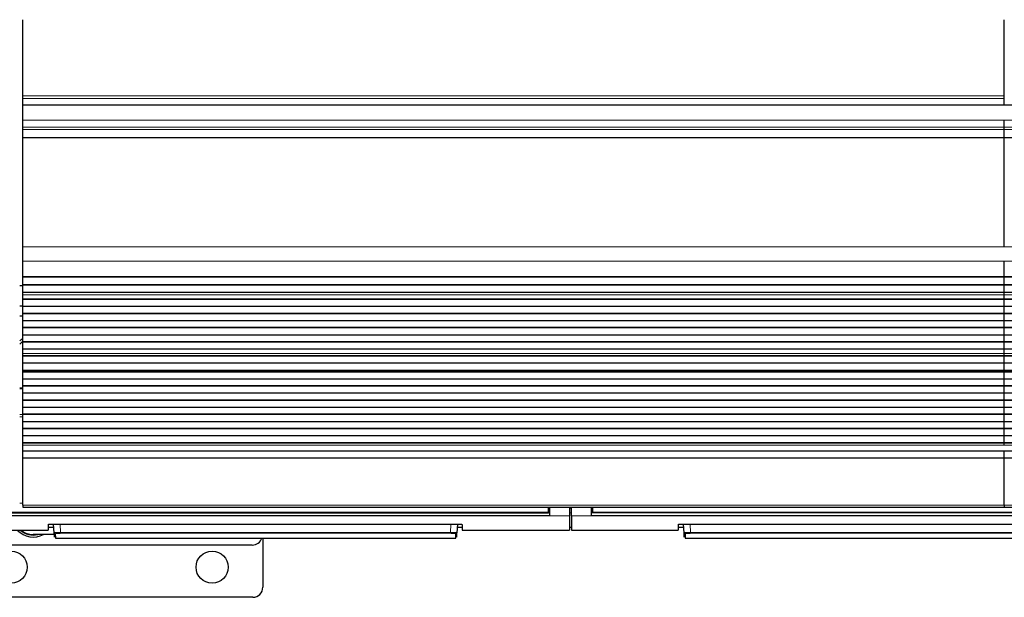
# Model space of a CAD drawing. Header units: inches. Extents: x 0 to 20790, y -12 to 14700.
# Tile 11 of 256: x 3098 to 4078, y 4214 to 4789. Entities that reach past the tile are written whole.
import ezdxf

# ---------------------------------------------------------------- set-up
doc = ezdxf.new("R2010")
doc.units = ezdxf.units.IN
doc.layers.add('1', color=7, linetype='Continuous', true_color=0xffffff)

msp = doc.modelspace()

# ---------------------------------------------------------------- linework, layer by layer
at = {"layer": '1', "color": 2, "linetype": 'Continuous', "lineweight": 25}
for p, q in [((3101.456, 4713.394), (3101.456, 4789.165)), ((4078.456, 4713.394), (4078.456, 4789.165)), ((3101.456, 4710.783), (3101.456, 4713.394)), ((3101.456, 4704.31), (3101.456, 4710.783)), ((3101.456, 4704.31), (3101.456, 4704.136)), ((4078.456, 4704.136), (3101.456, 4704.136)), ((3101.456, 4689.055), (3101.456, 4704.136)), ((4078.456, 4710.783), (4078.456, 4713.394)), ((4078.456, 4704.31), (4078.456, 4710.783)), ((4078.456, 4704.31), (4078.456, 4704.136)), ((5055.456, 4704.136), (4078.456, 4704.136)), ((3101.456, 4682.068), (3101.456, 4689.055)), ((4078.456, 4682.068), (4078.456, 4689.055)), ((4078.456, 4682.068), (4078.456, 4689.055)), ((3101.456, 4679.824), (3101.456, 4682.068)), ((3101.456, 4671.846), (3101.456, 4679.824)), ((4078.456, 4679.824), (4078.456, 4682.068)), ((4078.456, 4679.824), (4078.456, 4682.068)), ((4078.456, 4671.846), (4078.456, 4679.824)), ((4078.456, 4671.846), (4078.456, 4679.824)), ((3101.456, 4671.4), (3101.456, 4671.846)), ((3101.456, 4563.02), (3101.456, 4671.4)), ((4078.456, 4671.4), (4078.456, 4671.846)), ((4078.456, 4671.4), (4078.456, 4671.846)), ((4078.456, 4563.02), (4078.456, 4671.4)), ((4078.456, 4563.02), (4078.456, 4671.4)), ((3101.456, 4548.878), (3101.456, 4563.02)), ((3101.456, 4533.395), (3101.456, 4548.878)), ((4078.456, 4533.395), (4078.456, 4548.878)), ((4078.456, 4533.395), (4078.456, 4548.878)), ((3101.456, 4533.307), (3101.456, 4533.395)), ((3101.456, 4533.307), (4078.456, 4533.307)), ((3101.456, 4532.762), (3101.456, 4533.307)), ((3101.456, 4525.24), (3101.456, 4532.762)), ((4078.456, 4532.762), (3101.456, 4532.762)), ((4078.456, 4533.307), (4078.456, 4533.395)), ((4078.456, 4533.307), (4078.456, 4533.395)), ((4078.456, 4532.762), (4078.456, 4533.307)), ((4078.456, 4533.307), (5055.456, 4533.307)), ((4078.456, 4532.762), (4078.456, 4533.307)), ((4078.456, 4525.24), (4078.456, 4532.762)), ((5055.456, 4532.762), (4078.456, 4532.762)), ((4078.456, 4525.24), (4078.456, 4532.762)), ((3101.459, 4524.143), (3098.48, 4524.143)), ((3101.456, 4524.887), (3101.456, 4525.24)), ((4078.456, 4525.24), (3101.456, 4525.24)), ((3101.456, 4517.681), (3101.456, 4524.887)), ((4078.456, 4524.887), (3101.456, 4524.887)), ((4078.456, 4524.887), (4078.456, 4525.24)), ((5055.456, 4525.24), (4078.456, 4525.24)), ((4078.456, 4524.887), (4078.456, 4525.24)), ((4078.456, 4517.681), (4078.456, 4524.887)), ((5055.456, 4524.887), (4078.456, 4524.887)), ((4078.456, 4517.681), (4078.456, 4524.887)), ((3101.456, 4517.674), (3101.456, 4517.681)), ((4078.456, 4517.681), (3101.456, 4517.681)), ((3101.456, 4515.13), (3101.456, 4517.674)), ((4078.456, 4517.674), (3101.456, 4517.674)), ((3101.456, 4515.103), (3101.456, 4515.13)), ((3101.456, 4510.909), (3101.456, 4515.103)), ((3101.456, 4510.556), (3101.456, 4510.909)), ((4078.456, 4510.909), (3101.456, 4510.909)), ((3101.456, 4503.484), (3101.456, 4510.556)), ((4078.456, 4510.556), (3101.456, 4510.556)), ((5055.456, 4517.681), (4078.456, 4517.681)), ((4078.456, 4517.674), (4078.456, 4517.681)), ((4078.456, 4515.13), (4078.456, 4517.674)), ((5055.456, 4517.674), (4078.456, 4517.674)), ((4078.456, 4515.13), (4078.456, 4517.674)), ((4078.456, 4510.909), (4078.456, 4515.103)), ((4078.456, 4510.909), (4078.456, 4515.103)), ((5055.456, 4510.909), (4078.456, 4510.909)), ((4078.456, 4510.556), (4078.456, 4510.909)), ((4078.456, 4510.556), (4078.456, 4510.909)), ((4078.456, 4503.485), (4078.456, 4510.556)), ((5055.456, 4510.556), (4078.456, 4510.556)), ((4078.456, 4503.484), (4078.456, 4510.556)), ((3098.461, 4504.143), (3101.461, 4504.143)), ((3101.456, 4496.767), (3101.456, 4503.484)), ((4078.456, 4503.484), (3101.456, 4503.484)), ((5055.456, 4503.485), (4078.456, 4503.485)), ((4078.456, 4496.767), (4078.456, 4503.485)), ((4078.456, 4496.767), (4078.456, 4503.484)), ((3101.455, 4494.143), (3098.456, 4494.143)), ((3101.456, 4496.413), (3101.456, 4496.767)), ((4078.456, 4496.767), (3101.456, 4496.767)), ((4078.456, 4496.413), (3101.456, 4496.413)), ((3101.456, 4489.342), (3101.456, 4496.413)), ((3101.456, 4482.625), (3101.456, 4489.342)), ((4078.456, 4489.342), (3101.456, 4489.342)), ((4078.456, 4496.413), (4078.456, 4496.767)), ((5055.456, 4496.767), (4078.456, 4496.767)), ((4078.456, 4496.413), (4078.456, 4496.767)), ((4078.456, 4489.342), (4078.456, 4496.413)), ((5055.456, 4496.413), (4078.456, 4496.413)), ((4078.456, 4489.342), (4078.456, 4496.413)), ((4078.456, 4482.625), (4078.456, 4489.342)), ((5055.456, 4489.342), (4078.456, 4489.342)), ((4078.456, 4482.625), (4078.456, 4489.342)), ((3101.456, 4482.271), (3101.456, 4482.625)), ((4078.456, 4482.625), (3101.456, 4482.625)), ((3101.456, 4475.2), (3101.456, 4482.271)), ((4078.456, 4482.271), (3101.456, 4482.271)), ((4078.456, 4482.271), (4078.456, 4482.625)), ((5055.456, 4482.625), (4078.456, 4482.625)), ((4078.456, 4482.271), (4078.456, 4482.625)), ((4078.456, 4475.2), (4078.456, 4482.271)), ((5055.456, 4482.271), (4078.456, 4482.271)), ((4078.456, 4475.2), (4078.456, 4482.271)), ((3101.456, 4468.483), (3101.456, 4475.2)), ((4078.456, 4475.2), (3101.456, 4475.2)), ((4078.456, 4468.483), (4078.456, 4475.2)), ((5055.456, 4475.2), (4078.456, 4475.2)), ((4078.456, 4468.483), (4078.456, 4475.2)), ((3101.456, 4468.129), (3101.456, 4468.483)), ((4078.456, 4468.483), (3101.456, 4468.483)), ((3101.456, 4461.058), (3101.456, 4468.129)), ((4078.456, 4468.129), (3101.456, 4468.129)), ((3101.456, 4456.864), (3101.456, 4461.058)), ((4078.456, 4461.058), (3101.456, 4461.058)), ((4078.456, 4468.129), (4078.456, 4468.483)), ((5055.456, 4468.483), (4078.456, 4468.483)), ((4078.456, 4468.129), (4078.456, 4468.483)), ((4078.456, 4461.058), (4078.456, 4468.129)), ((5055.456, 4468.129), (4078.456, 4468.129)), ((4078.456, 4461.058), (4078.456, 4468.129)), ((4078.456, 4456.864), (4078.456, 4461.058)), ((5055.456, 4461.058), (4078.456, 4461.058)), ((4078.456, 4456.864), (4078.456, 4461.058)), ((3101.456, 4456.837), (3101.456, 4456.864)), ((3101.456, 4454.389), (3101.456, 4456.837)), ((3101.456, 4454.036), (3101.456, 4454.389)), ((4078.456, 4454.389), (3101.456, 4454.389)), ((3101.456, 4447.102), (3101.456, 4454.036)), ((4078.456, 4454.036), (3101.456, 4454.036)), ((4078.456, 4454.389), (4078.456, 4456.838)), ((4078.456, 4454.389), (4078.456, 4456.837)), ((4078.456, 4454.036), (4078.456, 4454.389)), ((5055.456, 4454.389), (4078.456, 4454.389)), ((4078.456, 4454.036), (4078.456, 4454.389)), ((4078.456, 4447.102), (4078.456, 4454.036)), ((5055.456, 4454.036), (4078.456, 4454.036)), ((4078.456, 4447.102), (4078.456, 4454.036)), ((3101.456, 4439.87), (3101.456, 4447.102)), ((4078.456, 4447.102), (3101.456, 4447.102)), ((3101.456, 4439.734), (3101.456, 4439.87)), ((4078.456, 4439.87), (3101.456, 4439.87)), ((3101.456, 4439.734), (4078.456, 4439.734)), ((3101.456, 4439.067), (3101.456, 4439.734)), ((5055.456, 4447.102), (4078.456, 4447.102)), ((4078.456, 4439.87), (4078.456, 4447.102)), ((4078.456, 4439.87), (4078.456, 4447.101)), ((5055.456, 4439.87), (4078.456, 4439.87)), ((4078.456, 4439.067), (4078.456, 4439.734)), ((4078.456, 4439.734), (5055.456, 4439.734)), ((4078.456, 4439.067), (4078.456, 4439.734)), ((3101.456, 4438.431), (3101.456, 4439.067)), ((4078.456, 4439.067), (3101.456, 4439.067)), ((3101.456, 4431.36), (3101.456, 4438.431)), ((4078.456, 4438.431), (3101.456, 4438.431)), ((3101.456, 4424.642), (3101.456, 4431.36)), ((4078.456, 4431.36), (3101.456, 4431.36)), ((4078.456, 4438.431), (4078.456, 4439.067)), ((5055.456, 4439.067), (4078.456, 4439.067)), ((4078.456, 4438.431), (4078.456, 4439.067)), ((4078.456, 4431.36), (4078.456, 4438.431)), ((5055.456, 4438.431), (4078.456, 4438.431)), ((4078.456, 4431.36), (4078.456, 4438.431)), ((4078.456, 4424.642), (4078.456, 4431.36)), ((5055.456, 4431.36), (4078.456, 4431.36)), ((4078.456, 4424.642), (4078.456, 4431.36)), ((3101.44, 4422.256), (3098.452, 4422.256)), ((3101.456, 4424.289), (3101.456, 4424.642)), ((4078.456, 4424.642), (3101.456, 4424.642)), ((3101.456, 4417.217), (3101.456, 4424.289)), ((4078.456, 4424.289), (3101.456, 4424.289)), ((4078.456, 4424.289), (4078.456, 4424.642)), ((5055.456, 4424.642), (4078.456, 4424.642)), ((4078.456, 4424.289), (4078.456, 4424.642)), ((4078.456, 4417.217), (4078.456, 4424.289)), ((5055.456, 4424.289), (4078.456, 4424.289)), ((4078.456, 4417.217), (4078.456, 4424.289)), ((3101.456, 4410.5), (3101.456, 4417.217)), ((4078.456, 4417.217), (3101.456, 4417.217)), ((3101.456, 4410.146), (3101.456, 4410.5)), ((4078.456, 4410.5), (3101.456, 4410.5)), ((3101.456, 4403.075), (3101.456, 4410.146)), ((4078.456, 4410.146), (3101.456, 4410.146)), ((4078.456, 4410.5), (4078.456, 4417.217)), ((5055.456, 4417.217), (4078.456, 4417.217)), ((4078.456, 4410.5), (4078.456, 4417.217)), ((4078.456, 4410.146), (4078.456, 4410.5)), ((5055.456, 4410.5), (4078.456, 4410.5)), ((4078.456, 4410.146), (4078.456, 4410.5)), ((4078.456, 4403.075), (4078.456, 4410.146)), ((5055.456, 4410.146), (4078.456, 4410.146)), ((4078.456, 4403.075), (4078.456, 4410.146)), ((3101.456, 4396.358), (3101.456, 4403.075)), ((4078.456, 4403.075), (3101.456, 4403.075)), ((4078.456, 4396.358), (4078.456, 4403.075)), ((5055.456, 4403.075), (4078.456, 4403.075)), ((4078.456, 4396.358), (4078.456, 4403.075)), ((3101.456, 4396.004), (3101.456, 4396.358)), ((4078.456, 4396.358), (3101.456, 4396.358)), ((3101.456, 4388.933), (3101.456, 4396.004)), ((4078.456, 4396.004), (3101.456, 4396.004)), ((4078.456, 4396.004), (4078.456, 4396.358)), ((5055.456, 4396.358), (4078.456, 4396.358)), ((4078.456, 4396.004), (4078.456, 4396.358)), ((4078.456, 4388.933), (4078.456, 4396.004)), ((5055.456, 4396.004), (4078.456, 4396.004)), ((4078.456, 4388.933), (4078.456, 4396.004)), ((3101.456, 4382.216), (3101.456, 4388.933)), ((4078.456, 4388.933), (3101.456, 4388.933)), ((3101.456, 4381.862), (3101.456, 4382.216)), ((4078.456, 4382.216), (3101.456, 4382.216)), ((3101.456, 4374.791), (3101.456, 4381.862)), ((4078.456, 4381.862), (3101.456, 4381.862)), ((4078.456, 4382.216), (4078.456, 4388.933)), ((5055.456, 4388.933), (4078.456, 4388.933)), ((4078.456, 4382.216), (4078.456, 4388.933)), ((4078.456, 4381.862), (4078.456, 4382.216)), ((5055.456, 4382.216), (4078.456, 4382.216)), ((4078.456, 4381.862), (4078.456, 4382.216)), ((4078.456, 4374.791), (4078.456, 4381.862)), ((5055.456, 4381.862), (4078.456, 4381.862)), ((4078.456, 4374.791), (4078.456, 4381.862)), ((3101.456, 4368.074), (3101.456, 4374.791)), ((4078.456, 4374.791), (3101.456, 4374.791)), ((4078.456, 4368.074), (4078.456, 4374.791)), ((5055.456, 4374.791), (4078.456, 4374.791)), ((4078.456, 4368.074), (4078.456, 4374.791)), ((3101.456, 4367.72), (3101.456, 4368.074)), ((4078.456, 4368.074), (3101.456, 4368.074)), ((3101.456, 4365.446), (3101.456, 4367.72)), ((4078.456, 4367.72), (3101.456, 4367.72)), ((3101.456, 4359.588), (3101.456, 4365.446)), ((5055.456, 4368.074), (4078.456, 4368.074)), ((4078.456, 4367.72), (4078.456, 4368.074)), ((4078.456, 4367.72), (4078.456, 4368.074)), ((4078.456, 4365.446), (4078.456, 4367.72)), ((5055.456, 4367.72), (4078.456, 4367.72)), ((4078.456, 4365.446), (4078.456, 4367.72)), ((4078.456, 4359.588), (3101.456, 4359.588)), ((3101.456, 4352.692), (3101.456, 4359.588)), ((3101.456, 4305.727), (3101.456, 4352.692)), ((4078.456, 4352.692), (3101.456, 4352.692)), ((4078.456, 4352.692), (4078.456, 4359.588)), ((5055.456, 4359.588), (4078.456, 4359.588)), ((4078.456, 4352.692), (4078.456, 4359.588)), ((4078.456, 4305.727), (4078.456, 4352.692)), ((5055.456, 4352.692), (4078.456, 4352.692)), ((4078.456, 4305.727), (4078.456, 4352.692)), ((3101.456, 4305.727), (3101.456, 4303.994)), ((3101.456, 4303.994), (4078.456, 4303.994)), ((3624.706, 4299.009), (3624.706, 4303.994)), ((3625.706, 4303.993), (3625.706, 4295.144)), ((3645.706, 4303.993), (3645.706, 4295.144)), ((3647.706, 4295.144), (3647.706, 4303.993)), ((3667.706, 4295.144), (3667.706, 4303.993)), ((3668.706, 4303.994), (3668.706, 4299.009)), ((4078.456, 4305.727), (4078.456, 4303.994)), ((4078.456, 4303.994), (5055.456, 4303.994)), ((3625.706, 4295.144), (3040.706, 4295.144)), ((3041.706, 4298.219), (3624.706, 4298.219)), ((3624.706, 4298.219), (3624.706, 4299.009)), ((3645.706, 4295.144), (3645.706, 4280.906)), ((3647.706, 4295.144), (3647.706, 4280.906)), ((4252.706, 4295.144), (3667.706, 4295.144)), ((3668.706, 4299.009), (3668.706, 4298.219)), ((4251.706, 4298.219), (3668.706, 4298.219)), ((3126.706, 4286.615), (3126.706, 4280.906)), ((3126.706, 4283.906), (3132.418, 4283.906)), ((3131.706, 4287.112), (3533.706, 4287.112)), ((3132.712, 4278.3), (3132.25, 4287.112)), ((3534.161, 4287.104), (3533.7, 4278.3)), ((3533.994, 4283.906), (3538.706, 4283.906)), ((3538.706, 4286.615), (3538.706, 4280.906)), ((3645.706, 4283.906), (3647.706, 4283.906)), ((3753.706, 4286.615), (3753.706, 4280.906)), ((3753.706, 4283.906), (3759.418, 4283.906)), ((3758.706, 4287.112), (4160.706, 4287.112)), ((3759.712, 4278.3), (3759.25, 4287.112)), ((3020.706, 4280.906), (3126.706, 4280.906)), ((3132.799, 4276.643), (3111.956, 4276.643)), ((3132.936, 4274.014), (3132.712, 4278.3)), ((3133.71, 4277.356), (3133.935, 4273.066)), ((3133.935, 4273.066), (3532.477, 4273.066)), ((3340.456, 4273.069), (3340.456, 4224.143)), ((3532.477, 4273.066), (3532.701, 4277.356)), ((3533.475, 4274.014), (3533.7, 4278.3)), ((3538.706, 4280.906), (3645.706, 4280.906)), ((3647.706, 4280.906), (3753.706, 4280.906)), ((3759.936, 4274.014), (3759.712, 4278.3)), ((3760.71, 4277.356), (3760.935, 4273.066)), ((3760.935, 4273.066), (4159.477, 4273.066)), ((3329.956, 4266.143), (3049.956, 4266.143)), ((3330.456, 4214.143), (3050.456, 4214.143))]:
    msp.add_line(p, q, dxfattribs=at)
at = {"layer": '1', "color": 110, "linetype": 'Continuous', "lineweight": 13}
for p, q in [((4078.456, 4713.394), (3101.456, 4713.394)), ((4078.456, 4710.783), (3101.456, 4710.783)), ((4078.456, 4704.31), (3101.456, 4704.31)), ((4078.456, 4689.055), (3101.456, 4689.055)), ((5055.456, 4689.055), (4078.456, 4689.055)), ((4078.456, 4682.068), (3101.456, 4682.068)), ((4078.456, 4679.824), (3101.456, 4679.824)), ((5055.456, 4682.068), (4078.456, 4682.068)), ((5055.456, 4679.824), (4078.456, 4679.824)), ((4078.456, 4671.846), (3101.456, 4671.846)), ((4078.456, 4671.4), (3101.456, 4671.4)), ((5055.456, 4671.846), (4078.456, 4671.846)), ((5055.456, 4671.4), (4078.456, 4671.4)), ((4078.456, 4563.02), (3101.456, 4563.02)), ((5055.456, 4563.02), (4078.456, 4563.02)), ((4078.456, 4548.878), (3101.456, 4548.878)), ((5055.456, 4548.878), (4078.456, 4548.878)), ((4078.456, 4533.395), (3101.456, 4533.395)), ((5055.456, 4533.395), (4078.456, 4533.395)), ((4078.456, 4515.13), (3101.456, 4515.13)), ((4078.456, 4515.103), (3101.456, 4515.103)), ((5055.456, 4515.13), (4078.456, 4515.13)), ((5055.456, 4515.103), (4078.456, 4515.103)), ((4078.456, 4456.864), (3101.456, 4456.864)), ((4078.456, 4456.837), (3101.456, 4456.837)), ((5055.456, 4456.864), (4078.456, 4456.864)), ((5055.456, 4456.838), (4078.456, 4456.838)), ((3101.44, 4421.602), (3098.452, 4421.602)), ((3101.44, 4396.128), (3098.452, 4396.128)), ((3101.44, 4393.783), (3098.452, 4393.783)), ((4078.456, 4365.446), (3101.456, 4365.446)), ((5055.456, 4365.446), (4078.456, 4365.446)), ((3101.463, 4307.976), (3098.457, 4307.976)), ((4078.456, 4305.727), (3101.456, 4305.727)), ((3625.706, 4303.019), (3624.7, 4303.019)), ((3647.706, 4303.019), (3645.706, 4303.019)), ((3668.711, 4303.019), (3667.706, 4303.019)), ((5055.456, 4305.727), (4078.456, 4305.727)), ((3645.706, 4295.144), (3625.706, 4295.144)), ((3667.706, 4295.144), (3647.706, 4295.144)), ((3138.741, 4287.112), (3139.178, 4278.78)), ((3527.234, 4278.78), (3527.671, 4287.112)), ((3765.741, 4287.112), (3766.178, 4278.78)), ((3139.178, 4278.78), (3139.178, 4277.837)), ((3139.178, 4278.78), (3527.234, 4278.78)), ((3527.234, 4277.837), (3139.178, 4277.837)), ((3527.234, 4278.78), (3527.234, 4277.837)), ((3766.178, 4278.78), (3766.178, 4277.837)), ((3766.178, 4278.78), (4154.234, 4278.78)), ((4154.234, 4277.837), (3766.178, 4277.837))]:
    msp.add_line(p, q, dxfattribs=at)
at = {"layer": '1', "color": 2, "linetype": 'Continuous', "lineweight": 25}
for centre in [(3089.956, 4244.143), (3289.956, 4244.143)]:
    msp.add_circle(centre, 16, dxfattribs=at)
for centre, radius, start, end in [((3111.956, 4452.143), 22, 118.501875, 127.850625), ((3111.956, 4452.143), 19.5, 122.58, 133.813125), ((3111.956, 4296.143), 22, 223.835625, 297.585), ((3111.956, 4296.143), 20, 229.623924, 282.836424), ((3111.956, 4296.143), 19.7, 230.658924, 278.167674), ((3111.956, 4296.143), 19.5, 231.384375, 270), ((3329.956, 4276.143), 10, 270, 342.081563), ((3330.456, 4224.143), 10, 270, 0)]:
    msp.add_arc(centre, radius, start, end, dxfattribs=at)
at = {"layer": '1', "color": 110, "linetype": 'Continuous', "lineweight": 13}
for centre, major_axis, start_param, end_param in [((3133.71, 4278.352), (0.999, 0.052), 3.1415927, 4.6602164), ((3532.701, 4278.352), (-0.999, 0.052), 1.6229689, 3.1415927), ((3760.71, 4278.352), (0.999, 0.052), 3.1415927, 4.6602164)]:
    msp.add_ellipse(centre, major_axis=major_axis, ratio=0.9964159, start_param=start_param, end_param=end_param, dxfattribs=at)
at = {"layer": '1', "color": 2, "linetype": 'Continuous', "lineweight": 25}
for points in [[(3625.706, 4298.109), (3040.706, 4298.109)], [(4252.706, 4298.109), (3667.706, 4298.109)]]:
    msp.add_open_spline(points, degree=1, dxfattribs=at)
at = {"layer": '1', "color": 110, "linetype": 'Continuous', "lineweight": 13}
for points, degree in [([(3624.706, 4299.009), (3041.706, 4299.009)], 1), ([(3647.706, 4298.108), (3647.039, 4298.108), (3646.372, 4298.108), (3645.706, 4298.108)], 3), ([(4251.706, 4299.009), (3668.706, 4299.009)], 1)]:
    msp.add_open_spline(points, degree=degree, dxfattribs=at)
at = {"layer": '1', "color": 2, "linetype": 'Continuous', "lineweight": 25}
for points, knots in [([(3126.706, 4286.615), (3126.706, 4286.631), (3126.714, 4286.647), (3126.746, 4286.679), (3126.794, 4286.71), (3126.873, 4286.741), (3126.932, 4286.761), (3126.945, 4286.765), (3126.97, 4286.772), (3126.984, 4286.776), (3127.025, 4286.788), (3127.055, 4286.795), (3127.149, 4286.818), (3127.288, 4286.847), (3127.456, 4286.875), (3127.592, 4286.895), (3127.639, 4286.902), (3127.712, 4286.912), (3127.737, 4286.915), (3127.787, 4286.921), (3127.813, 4286.924), (3127.944, 4286.94), (3128.054, 4286.953), (3128.284, 4286.976), (3128.525, 4286.998), (3128.787, 4287.017), (3128.958, 4287.029), (3128.992, 4287.031), (3129.062, 4287.035), (3129.097, 4287.038), (3129.203, 4287.044), (3129.274, 4287.048), (3129.491, 4287.06), (3129.785, 4287.074), (3130.092, 4287.085), (3130.326, 4287.092), (3130.405, 4287.095), (3130.565, 4287.099), (3130.645, 4287.1), (3130.888, 4287.105), (3131.212, 4287.11), (3131.541, 4287.112), (3131.706, 4287.112)], [0, 0, 0, 0, 0.0625, 0.0625, 0.125, 0.1875, 0.1875, 0.203125, 0.203125, 0.21875, 0.21875, 0.25, 0.25, 0.3125, 0.375, 0.375, 0.40625, 0.40625, 0.421875, 0.421875, 0.4375, 0.4375, 0.5, 0.5, 0.5625, 0.625, 0.625, 0.640625, 0.640625, 0.65625, 0.65625, 0.6875, 0.6875, 0.75, 0.8125, 0.8125, 0.84375, 0.84375, 0.875, 0.875, 0.9375, 1, 1, 1, 1]), ([(3533.706, 4287.112), (3533.871, 4287.112), (3534.034, 4287.111), (3534.359, 4287.108), (3534.681, 4287.103), (3534.998, 4287.095), (3535.194, 4287.089), (3535.233, 4287.088), (3535.311, 4287.085), (3535.35, 4287.084), (3535.467, 4287.08), (3535.543, 4287.077), (3535.77, 4287.067), (3536.065, 4287.053), (3536.345, 4287.036), (3536.548, 4287.022), (3536.649, 4287.015), (3536.747, 4287.008), (3536.812, 4287.003), (3536.844, 4287), (3537.003, 4286.987), (3537.125, 4286.976), (3537.355, 4286.953), (3537.574, 4286.929), (3537.769, 4286.903), (3537.883, 4286.886), (3537.906, 4286.882), (3537.95, 4286.875), (3537.972, 4286.872), (3538.035, 4286.861), (3538.076, 4286.854), (3538.191, 4286.833), (3538.331, 4286.803), (3538.441, 4286.773), (3538.512, 4286.75), (3538.534, 4286.742), (3538.574, 4286.727), (3538.593, 4286.719), (3538.641, 4286.695), (3538.689, 4286.663), (3538.706, 4286.631), (3538.706, 4286.615)], [0, 0, 0, 0, 0.0625, 0.0625, 0.125, 0.1875, 0.1875, 0.203125, 0.203125, 0.21875, 0.21875, 0.25, 0.25, 0.3125, 0.375, 0.375, 0.40625, 0.421875, 0.421875, 0.4375, 0.4375, 0.5, 0.5, 0.5625, 0.625, 0.625, 0.640625, 0.640625, 0.65625, 0.65625, 0.6875, 0.6875, 0.75, 0.8125, 0.8125, 0.84375, 0.84375, 0.875, 0.875, 0.9375, 1, 1, 1, 1]), ([(3753.706, 4286.615), (3753.706, 4286.631), (3753.714, 4286.647), (3753.746, 4286.679), (3753.794, 4286.71), (3753.873, 4286.741), (3753.932, 4286.761), (3753.945, 4286.765), (3753.97, 4286.772), (3753.984, 4286.776), (3754.025, 4286.788), (3754.055, 4286.795), (3754.149, 4286.818), (3754.288, 4286.847), (3754.456, 4286.875), (3754.592, 4286.895), (3754.639, 4286.902), (3754.712, 4286.912), (3754.737, 4286.915), (3754.787, 4286.921), (3754.813, 4286.924), (3754.944, 4286.94), (3755.054, 4286.953), (3755.284, 4286.976), (3755.525, 4286.998), (3755.787, 4287.017), (3755.958, 4287.029), (3755.992, 4287.031), (3756.062, 4287.035), (3756.097, 4287.038), (3756.203, 4287.044), (3756.274, 4287.048), (3756.491, 4287.06), (3756.785, 4287.074), (3757.092, 4287.085), (3757.326, 4287.092), (3757.405, 4287.095), (3757.565, 4287.099), (3757.645, 4287.1), (3757.888, 4287.105), (3758.212, 4287.11), (3758.541, 4287.112), (3758.706, 4287.112)], [0, 0, 0, 0, 0.0625, 0.0625, 0.125, 0.1875, 0.1875, 0.203125, 0.203125, 0.21875, 0.21875, 0.25, 0.25, 0.3125, 0.375, 0.375, 0.40625, 0.40625, 0.421875, 0.421875, 0.4375, 0.4375, 0.5, 0.5, 0.5625, 0.625, 0.625, 0.640625, 0.640625, 0.65625, 0.65625, 0.6875, 0.6875, 0.75, 0.8125, 0.8125, 0.84375, 0.84375, 0.875, 0.875, 0.9375, 1, 1, 1, 1])]:
    msp.add_open_spline(points, degree=3, knots=knots, dxfattribs=at)
at = {"layer": '1', "color": 110, "linetype": 'Continuous', "lineweight": 13}
for points, knots in [([(3139.178, 4278.78), (3138.963, 4278.778), (3138.535, 4278.774), (3138.113, 4278.766), (3137.85, 4278.76), (3137.797, 4278.759), (3137.693, 4278.757), (3137.537, 4278.753), (3137.383, 4278.749), (3137.079, 4278.74), (3136.681, 4278.727), (3136.298, 4278.712), (3136.064, 4278.701), (3136.017, 4278.699), (3135.924, 4278.695), (3135.878, 4278.693), (3135.74, 4278.686), (3135.65, 4278.681), (3135.386, 4278.667), (3135.047, 4278.647), (3134.735, 4278.626), (3134.512, 4278.609), (3134.439, 4278.603), (3134.332, 4278.594), (3134.297, 4278.592), (3134.228, 4278.586), (3134.194, 4278.583), (3134.025, 4278.567), (3133.9, 4278.555), (3133.667, 4278.53), (3133.452, 4278.504), (3133.273, 4278.478), (3133.173, 4278.461), (3133.153, 4278.457), (3133.116, 4278.45), (3133.097, 4278.447), (3133.044, 4278.437), (3133.011, 4278.43), (3132.921, 4278.409), (3132.82, 4278.382), (3132.76, 4278.354), (3132.721, 4278.327), (3132.711, 4278.313), (3132.712, 4278.3)], [0, 0, 0, 0, 0.0625, 0.125, 0.125, 0.140625, 0.140625, 0.15625, 0.1875, 0.1875, 0.25, 0.3125, 0.3125, 0.328125, 0.328125, 0.34375, 0.34375, 0.375, 0.375, 0.4375, 0.5, 0.5, 0.53125, 0.53125, 0.546875, 0.546875, 0.5625, 0.5625, 0.625, 0.625, 0.6875, 0.75, 0.75, 0.765625, 0.765625, 0.78125, 0.78125, 0.8125, 0.8125, 0.875, 0.9375, 0.9375, 1, 1, 1, 1]), ([(3139.178, 4277.837), (3138.996, 4277.837), (3138.634, 4277.835), (3138.275, 4277.83), (3138.052, 4277.826), (3138.008, 4277.825), (3137.92, 4277.823), (3137.876, 4277.822), (3137.744, 4277.82), (3137.657, 4277.817), (3137.4, 4277.81), (3137.063, 4277.799), (3136.738, 4277.786), (3136.54, 4277.776), (3136.5, 4277.774), (3136.422, 4277.77), (3136.383, 4277.768), (3136.266, 4277.762), (3136.19, 4277.757), (3135.966, 4277.744), (3135.68, 4277.725), (3135.416, 4277.703), (3135.227, 4277.687), (3135.135, 4277.678), (3135.046, 4277.669), (3134.987, 4277.663), (3134.959, 4277.66), (3134.816, 4277.644), (3134.71, 4277.632), (3134.514, 4277.605), (3134.333, 4277.578), (3134.182, 4277.55), (3134.098, 4277.532), (3134.081, 4277.529), (3134.049, 4277.521), (3134.034, 4277.518), (3133.989, 4277.506), (3133.962, 4277.499), (3133.885, 4277.477), (3133.801, 4277.447), (3133.751, 4277.417), (3133.726, 4277.394), (3133.717, 4277.382), (3133.712, 4277.371), (3133.71, 4277.363), (3133.71, 4277.359), (3133.71, 4277.356)], [0, 0, 0, 0, 0.0625, 0.125, 0.125, 0.140625, 0.140625, 0.15625, 0.15625, 0.1875, 0.1875, 0.25, 0.3125, 0.3125, 0.328125, 0.328125, 0.34375, 0.34375, 0.375, 0.375, 0.4375, 0.5, 0.5, 0.53125, 0.546875, 0.546875, 0.5625, 0.5625, 0.625, 0.625, 0.6875, 0.75, 0.75, 0.765625, 0.765625, 0.78125, 0.78125, 0.8125, 0.8125, 0.875, 0.9375, 0.9375, 0.96875, 0.984375, 0.984375, 1, 1, 1, 1]), ([(3533.7, 4278.3), (3533.701, 4278.313), (3533.681, 4278.341), (3533.62, 4278.368), (3533.569, 4278.386), (3533.558, 4278.389), (3533.535, 4278.396), (3533.499, 4278.407), (3533.457, 4278.417), (3533.366, 4278.437), (3533.225, 4278.465), (3533.046, 4278.491), (3532.897, 4278.511), (3532.845, 4278.517), (3532.763, 4278.527), (3532.735, 4278.53), (3532.679, 4278.537), (3532.65, 4278.54), (3532.503, 4278.556), (3532.252, 4278.581), (3531.969, 4278.604), (3531.746, 4278.621), (3531.669, 4278.626), (3531.551, 4278.634), (3531.511, 4278.637), (3531.431, 4278.642), (3531.39, 4278.645), (3531.183, 4278.658), (3531.013, 4278.668), (3530.661, 4278.687), (3530.48, 4278.695), (3530.107, 4278.712), (3529.915, 4278.72), (3529.669, 4278.729), (3529.619, 4278.73), (3529.519, 4278.734), (3529.469, 4278.735), (3529.318, 4278.74), (3529.217, 4278.743), (3528.912, 4278.752), (3528.501, 4278.762), (3528.083, 4278.77), (3527.661, 4278.776), (3527.449, 4278.778), (3527.234, 4278.78)], [0, 0, 0, 0, 0.0625, 0.125, 0.125, 0.140625, 0.140625, 0.15625, 0.1875, 0.1875, 0.25, 0.3125, 0.3125, 0.34375, 0.34375, 0.359375, 0.359375, 0.375, 0.375, 0.4375, 0.5, 0.5, 0.53125, 0.53125, 0.546875, 0.546875, 0.5625, 0.5625, 0.625, 0.625, 0.6875, 0.6875, 0.75, 0.75, 0.765625, 0.765625, 0.78125, 0.78125, 0.8125, 0.8125, 0.875, 0.9375, 0.9375, 1, 1, 1, 1]), ([(3527.234, 4277.837), (3527.325, 4277.837), (3527.416, 4277.836), (3527.597, 4277.836), (3527.687, 4277.835), (3527.956, 4277.833), (3528.31, 4277.828), (3528.659, 4277.82), (3528.917, 4277.813), (3529.003, 4277.81), (3529.131, 4277.806), (3529.173, 4277.805), (3529.258, 4277.802), (3529.3, 4277.8), (3529.508, 4277.793), (3529.671, 4277.786), (3529.986, 4277.771), (3530.139, 4277.762), (3530.437, 4277.744), (3530.581, 4277.735), (3530.755, 4277.722), (3530.79, 4277.719), (3530.858, 4277.714), (3530.959, 4277.706), (3531.056, 4277.698), (3531.245, 4277.681), (3531.483, 4277.658), (3531.695, 4277.632), (3531.819, 4277.616), (3531.843, 4277.613), (3531.891, 4277.606), (3531.914, 4277.602), (3531.983, 4277.592), (3532.027, 4277.585), (3532.153, 4277.565), (3532.303, 4277.536), (3532.422, 4277.507), (3532.498, 4277.485), (3532.522, 4277.478), (3532.554, 4277.466), (3532.564, 4277.462), (3532.583, 4277.455), (3532.592, 4277.451), (3532.635, 4277.432), (3532.686, 4277.402), (3532.702, 4277.371), (3532.701, 4277.356)], [0, 0, 0, 0, 0.03125, 0.03125, 0.0625, 0.0625, 0.125, 0.1875, 0.1875, 0.21875, 0.21875, 0.234375, 0.234375, 0.25, 0.25, 0.3125, 0.3125, 0.375, 0.375, 0.4375, 0.4375, 0.453125, 0.453125, 0.46875, 0.5, 0.5, 0.5625, 0.625, 0.625, 0.640625, 0.640625, 0.65625, 0.65625, 0.6875, 0.6875, 0.75, 0.8125, 0.8125, 0.84375, 0.84375, 0.859375, 0.859375, 0.875, 0.875, 0.9375, 1, 1, 1, 1]), ([(3766.178, 4278.78), (3765.963, 4278.778), (3765.535, 4278.774), (3765.113, 4278.766), (3764.85, 4278.76), (3764.797, 4278.759), (3764.693, 4278.757), (3764.537, 4278.753), (3764.383, 4278.749), (3764.079, 4278.74), (3763.681, 4278.727), (3763.298, 4278.712), (3763.064, 4278.701), (3763.017, 4278.699), (3762.924, 4278.695), (3762.878, 4278.693), (3762.74, 4278.686), (3762.65, 4278.681), (3762.386, 4278.667), (3762.047, 4278.647), (3761.735, 4278.626), (3761.512, 4278.609), (3761.439, 4278.603), (3761.332, 4278.594), (3761.297, 4278.592), (3761.228, 4278.586), (3761.194, 4278.583), (3761.025, 4278.567), (3760.9, 4278.555), (3760.667, 4278.53), (3760.452, 4278.504), (3760.273, 4278.478), (3760.173, 4278.461), (3760.153, 4278.457), (3760.116, 4278.45), (3760.097, 4278.447), (3760.044, 4278.437), (3760.011, 4278.43), (3759.921, 4278.409), (3759.82, 4278.382), (3759.76, 4278.354), (3759.721, 4278.327), (3759.711, 4278.313), (3759.712, 4278.3)], [0, 0, 0, 0, 0.0625, 0.125, 0.125, 0.140625, 0.140625, 0.15625, 0.1875, 0.1875, 0.25, 0.3125, 0.3125, 0.328125, 0.328125, 0.34375, 0.34375, 0.375, 0.375, 0.4375, 0.5, 0.5, 0.53125, 0.53125, 0.546875, 0.546875, 0.5625, 0.5625, 0.625, 0.625, 0.6875, 0.75, 0.75, 0.765625, 0.765625, 0.78125, 0.78125, 0.8125, 0.8125, 0.875, 0.9375, 0.9375, 1, 1, 1, 1]), ([(3766.178, 4277.837), (3765.996, 4277.837), (3765.634, 4277.835), (3765.275, 4277.83), (3765.052, 4277.826), (3765.008, 4277.825), (3764.92, 4277.823), (3764.876, 4277.822), (3764.744, 4277.82), (3764.657, 4277.817), (3764.4, 4277.81), (3764.063, 4277.799), (3763.738, 4277.786), (3763.54, 4277.776), (3763.5, 4277.774), (3763.422, 4277.77), (3763.383, 4277.768), (3763.266, 4277.762), (3763.19, 4277.757), (3762.966, 4277.744), (3762.68, 4277.725), (3762.416, 4277.703), (3762.227, 4277.687), (3762.135, 4277.678), (3762.046, 4277.669), (3761.987, 4277.663), (3761.959, 4277.66), (3761.816, 4277.644), (3761.71, 4277.632), (3761.514, 4277.605), (3761.333, 4277.578), (3761.182, 4277.55), (3761.098, 4277.532), (3761.081, 4277.529), (3761.049, 4277.521), (3761.034, 4277.518), (3760.989, 4277.506), (3760.962, 4277.499), (3760.885, 4277.477), (3760.801, 4277.447), (3760.751, 4277.417), (3760.726, 4277.394), (3760.717, 4277.382), (3760.712, 4277.371), (3760.71, 4277.363), (3760.71, 4277.359), (3760.71, 4277.356)], [0, 0, 0, 0, 0.0625, 0.125, 0.125, 0.140625, 0.140625, 0.15625, 0.15625, 0.1875, 0.1875, 0.25, 0.3125, 0.3125, 0.328125, 0.328125, 0.34375, 0.34375, 0.375, 0.375, 0.4375, 0.5, 0.5, 0.53125, 0.546875, 0.546875, 0.5625, 0.5625, 0.625, 0.625, 0.6875, 0.75, 0.75, 0.765625, 0.765625, 0.78125, 0.78125, 0.8125, 0.8125, 0.875, 0.9375, 0.9375, 0.96875, 0.984375, 0.984375, 1, 1, 1, 1])]:
    msp.add_open_spline(points, degree=3, knots=knots, dxfattribs=at)

doc.saveas('drawing.dxf')
